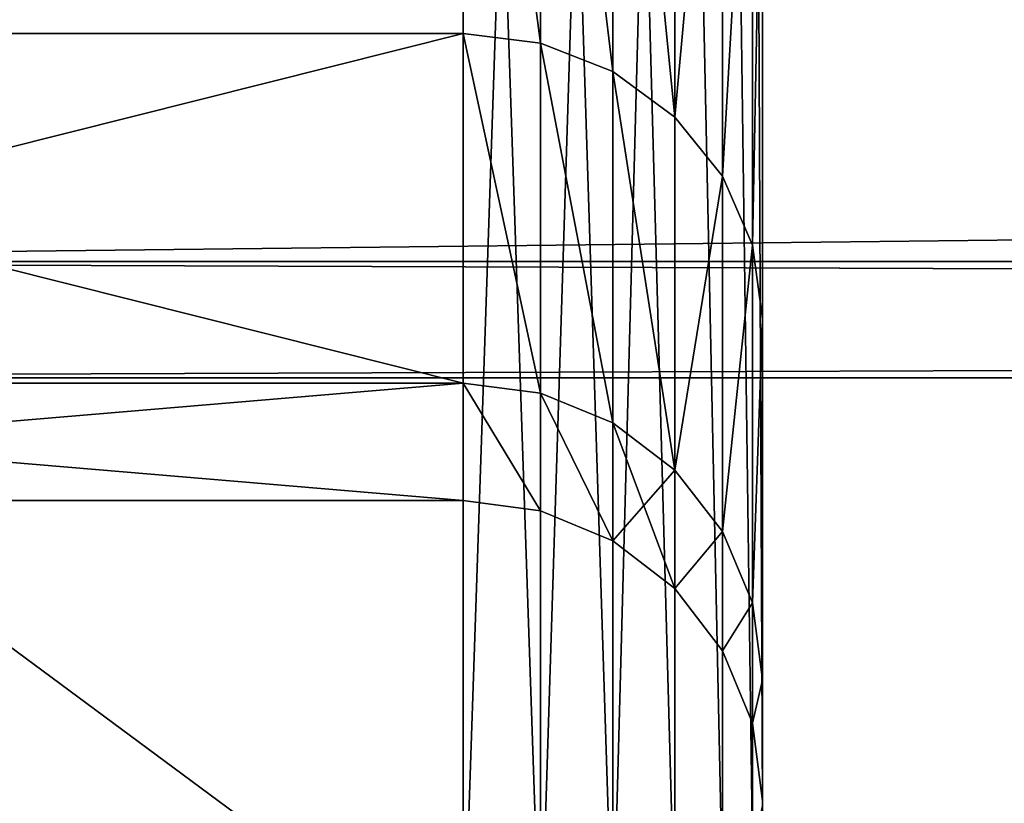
# Model space of a CAD drawing. Extents: x -0.1 to 19.2, y 0 to 39.3.
# Tile 10 of 215: x 0.441 to 0.605, y 31.09 to 31.22. Entities that reach past the tile are written whole.
import ezdxf

# ---------------------------------------------------------------- set-up
doc = ezdxf.new("R2010")
doc.units = 0
doc.header["$LTSCALE"] = 2.54
doc.layers.get('0').update_dxf_attribs({"color": 13, "linetype": 'CONTINUOUS'})

# ---------------------------------------------------------------- blocks, each defined once
blk = doc.blocks.new('GRUPUJ_51')
at = {"color": 41}
for p, q in [((0.56484, 1.5789, 4.85682), (0.56484, 1.20429, 5.08638)), ((0.56484, 1.20429, 9.61663), (0.56484, 1.5789, 9.84618)), ((0.56484, 1.5789, 4.85682), (0.56484, 1.20429, 5.08638)), ((0.56484, 1.20429, 9.61663), (0.56484, 1.5789, 9.84618)), ((0.56314, 1.19666, 5.07588), (0.56314, 1.573, 4.84526)), ((0.56314, 1.573, 9.85775), (0.56314, 1.19666, 9.62713)), ((0.56314, 1.573, 9.85775), (0.56314, 1.19666, 9.62713)), ((0.56314, 1.19666, 5.07588), (0.56314, 1.573, 4.84526)), ((0.55815, 1.56751, 9.86853), (0.55815, 1.18955, 9.63691)), ((0.55815, 1.56751, 9.86853), (0.55815, 1.18955, 9.63691)), ((0.55815, 1.18955, 5.06609), (0.55815, 1.56751, 4.83448)), ((0.55815, 1.18955, 5.06609), (0.55815, 1.56751, 4.83448)), ((0.5502, 1.5628, 9.87778), (0.5502, 1.18345, 9.64532)), ((0.5502, 1.5628, 9.87778), (0.5502, 1.18345, 9.64532)), ((0.5502, 1.18345, 5.05769), (0.5502, 1.5628, 4.82522)), ((0.5502, 1.18345, 5.05769), (0.5502, 1.5628, 4.82522)), ((0.53984, 1.17876, 5.05124), (0.53984, 1.55918, 4.81812)), ((0.53984, 1.55918, 9.88489), (0.53984, 1.17876, 9.65177)), ((0.53984, 1.55918, 9.88489), (0.53984, 1.17876, 9.65177)), ((0.53984, 1.17876, 5.05124), (0.53984, 1.55918, 4.81812)), ((0.51484, 1.55613, 4.81214), (0.51484, 1.17481, 5.04581)), ((0.51484, 1.17481, 9.6572), (0.51484, 1.55613, 9.89087)), ((0.51484, 1.17481, 9.6572), (0.51484, 1.55613, 9.89087)), ((0.51484, 1.55613, 4.81214), (0.51484, 1.17481, 5.04581)), ((0.52778, 1.17582, 5.04719), (0.52778, 1.5569, 4.81366)), ((0.52778, 1.5569, 9.88935), (0.52778, 1.17582, 9.65582)), ((0.52778, 1.5569, 9.88935), (0.52778, 1.17582, 9.65582)), ((0.52778, 1.17582, 5.04719), (0.52778, 1.5569, 4.81366)), ((0.51484, 1.33329, 6.8587), (0.51484, 1.42906, 6.6275)), ((0.51484, 1.42906, 8.07551), (0.51484, 1.33329, 7.84431)), ((0.51484, 1.33329, 6.8587), (0.51484, 1.42906, 6.6275)), ((0.51484, 1.42906, 8.07551), (0.51484, 1.33329, 7.84431)), ((0.52778, 1.42753, 6.62672), (0.52778, 1.33167, 6.85817)), ((0.52778, 1.33167, 7.84484), (0.52778, 1.42753, 8.07629)), ((0.52778, 1.42753, 6.62672), (0.52778, 1.33167, 6.85817)), ((0.52778, 1.33167, 7.84484), (0.52778, 1.42753, 8.07629)), ((0.53984, 1.3269, 7.84639), (0.53984, 1.42307, 8.07856)), ((0.53984, 1.42307, 6.62445), (0.53984, 1.3269, 6.85662)), ((0.53984, 1.42307, 6.62445), (0.53984, 1.3269, 6.85662)), ((0.53984, 1.3269, 7.84639), (0.53984, 1.42307, 8.07856)), ((0.5502, 1.41597, 6.62083), (0.5502, 1.31932, 6.85416)), ((0.5502, 1.31932, 7.84885), (0.5502, 1.41597, 8.08218)), ((0.5502, 1.31932, 7.84885), (0.5502, 1.41597, 8.08218)), ((0.5502, 1.41597, 6.62083), (0.5502, 1.31932, 6.85416)), ((0.55815, 1.40671, 6.61611), (0.55815, 1.30944, 6.85095)), ((0.55815, 1.30944, 7.85206), (0.55815, 1.40671, 8.0869)), ((0.55815, 1.30944, 7.85206), (0.55815, 1.40671, 8.0869)), ((0.55815, 1.40671, 6.61611), (0.55815, 1.30944, 6.85095)), ((0.56314, 1.39593, 6.61062), (0.56314, 1.29794, 6.84721)), ((0.56314, 1.39593, 6.61062), (0.56314, 1.29794, 6.84721)), ((0.56314, 1.29794, 7.8558), (0.56314, 1.39593, 8.09239)), ((0.56314, 1.29794, 7.8558), (0.56314, 1.39593, 8.09239)), ((0.56484, 1.38437, 8.09828), (0.56484, 1.28559, 7.85981)), ((0.56484, 1.28559, 6.8432), (0.56484, 1.38437, 6.60473)), ((0.56484, 1.28559, 6.8432), (0.56484, 1.38437, 6.60473)), ((0.56484, 1.38437, 8.09828), (0.56484, 1.28559, 7.85981)), ((0.56484, 1.28559, 6.8432), (0.56484, 1.38437, 6.60473)), ((0.56484, 1.38437, 8.09828), (0.56484, 1.28559, 7.85981)), ((0.51484, 1.33329, 7.84431), (0.28242, 1.33329, 7.84431)), ((0.51484, 1.33329, 6.8587), (0.28242, 1.33329, 6.8587)), ((0.51484, 1.33329, 6.8587), (0.28242, 1.33329, 6.8587)), ((0.51484, 1.33329, 7.84431), (0.28242, 1.33329, 7.84431)), ((0.51484, 1.33329, 7.84431), (0.51484, 1.27487, 7.60098)), ((0.51484, 1.27487, 7.10203), (0.51484, 1.33329, 6.8587)), ((0.52778, 1.33167, 6.85817), (0.51484, 1.33329, 6.8587)), ((0.52778, 1.33167, 7.84484), (0.51484, 1.33329, 7.84431)), ((0.52778, 1.33167, 6.85817), (0.51484, 1.33329, 6.8587)), ((0.51484, 1.27487, 7.10203), (0.51484, 1.33329, 6.8587)), ((0.51484, 1.33329, 7.84431), (0.51484, 1.27487, 7.60098)), ((0.52778, 1.33167, 7.84484), (0.51484, 1.33329, 7.84431)), ((0.52778, 1.33167, 6.85817), (0.53984, 1.3269, 6.85662)), ((0.52778, 1.33167, 6.85817), (0.52778, 1.27318, 7.10176)), ((0.52778, 1.33167, 7.84484), (0.53984, 1.3269, 7.84639)), ((0.52778, 1.33167, 6.85817), (0.53984, 1.3269, 6.85662)), ((0.52778, 1.33167, 6.85817), (0.52778, 1.27318, 7.10176)), ((0.52778, 1.27318, 7.60125), (0.52778, 1.33167, 7.84484)), ((0.52778, 1.33167, 7.84484), (0.53984, 1.3269, 7.84639)), ((0.52778, 1.27318, 7.60125), (0.52778, 1.33167, 7.84484)), ((0.53984, 1.26824, 7.60203), (0.53984, 1.3269, 7.84639)), ((0.5502, 1.31932, 7.84885), (0.53984, 1.3269, 7.84639)), ((0.53984, 1.3269, 6.85662), (0.53984, 1.26824, 7.10098)), ((0.53984, 1.3269, 6.85662), (0.5502, 1.31932, 6.85416)), ((0.53984, 1.26824, 7.60203), (0.53984, 1.3269, 7.84639)), ((0.5502, 1.31932, 7.84885), (0.53984, 1.3269, 7.84639)), ((0.53984, 1.3269, 6.85662), (0.5502, 1.31932, 6.85416)), ((0.53984, 1.3269, 6.85662), (0.53984, 1.26824, 7.10098)), ((0.5502, 1.26036, 7.60328), (0.5502, 1.31932, 7.84885)), ((0.55815, 1.30944, 7.85206), (0.5502, 1.31932, 7.84885)), ((0.5502, 1.26036, 7.60328), (0.5502, 1.31932, 7.84885)), ((0.55815, 1.30944, 6.85095), (0.5502, 1.31932, 6.85416)), ((0.5502, 1.31932, 6.85416), (0.5502, 1.26036, 7.09973)), ((0.55815, 1.30944, 7.85206), (0.5502, 1.31932, 7.84885)), ((0.5502, 1.31932, 6.85416), (0.5502, 1.26036, 7.09973)), ((0.55815, 1.30944, 6.85095), (0.5502, 1.31932, 6.85416)), ((0.56314, 1.29794, 6.84721), (0.55815, 1.30944, 6.85095)), ((0.55815, 1.2501, 7.6049), (0.55815, 1.30944, 7.85206)), ((0.55815, 1.30944, 6.85095), (0.55815, 1.2501, 7.09811)), ((0.56314, 1.29794, 7.8558), (0.55815, 1.30944, 7.85206)), ((0.56314, 1.29794, 6.84721), (0.55815, 1.30944, 6.85095)), ((0.55815, 1.30944, 6.85095), (0.55815, 1.2501, 7.09811)), ((0.55815, 1.2501, 7.6049), (0.55815, 1.30944, 7.85206)), ((0.56314, 1.29794, 7.8558), (0.55815, 1.30944, 7.85206)), ((0.56484, 1.28559, 6.8432), (0.56314, 1.29794, 6.84721)), ((0.56484, 1.28559, 7.85981), (0.56314, 1.29794, 7.8558)), ((0.56484, 1.28559, 6.8432), (0.56314, 1.29794, 6.84721)), ((0.56314, 1.29794, 6.84721), (0.56314, 1.23816, 7.09621)), ((0.56314, 1.29794, 6.84721), (0.56314, 1.23816, 7.09621)), ((0.56314, 1.23816, 7.6068), (0.56314, 1.29794, 7.8558)), ((0.56484, 1.28559, 7.85981), (0.56314, 1.29794, 7.8558)), ((0.56314, 1.23816, 7.6068), (0.56314, 1.29794, 7.8558)), ((0.28242, 1.29516, 7.10524), (5.46484, 1.29516, 7.10524)), ((0.28242, 1.29516, 7.59777), (5.46484, 1.29516, 7.59777)), ((0.28242, 1.29516, 7.10524), (5.46484, 1.29516, 7.10524)), ((0.28242, 1.29516, 7.59777), (5.46484, 1.29516, 7.59777)), ((0.56484, 1.28559, 7.85981), (0.56484, 1.22534, 7.60883)), ((0.56484, 1.22534, 7.09418), (0.56484, 1.28559, 6.8432)), ((0.56484, 1.22534, 7.09418), (0.56484, 1.28559, 6.8432)), ((0.56484, 1.28559, 7.85981), (0.56484, 1.22534, 7.60883)), ((0.56484, 1.22534, 7.09418), (0.56484, 1.28559, 6.8432)), ((0.56484, 1.28559, 7.85981), (0.56484, 1.22534, 7.60883)), ((0.28242, 1.27577, 7.3515), (5.46484, 1.27577, 7.3515)), ((0.28242, 1.27577, 7.3515), (5.46484, 1.27577, 7.3515)), ((0.51484, 1.27487, 7.60098), (0.28242, 1.27487, 7.60098)), ((0.51484, 1.27487, 7.10203), (0.28242, 1.27487, 7.10203)), ((0.51484, 1.27487, 7.60098), (0.28242, 1.27487, 7.60098)), ((0.51484, 1.27487, 7.10203), (0.28242, 1.27487, 7.10203)), ((0.51484, 1.27487, 7.60098), (0.51484, 1.25524, 7.3515)), ((0.51484, 1.25524, 7.3515), (0.51484, 1.27487, 7.10203)), ((0.52778, 1.27318, 7.10176), (0.51484, 1.27487, 7.10203)), ((0.51484, 1.25524, 7.3515), (0.51484, 1.27487, 7.10203)), ((0.51484, 1.27487, 7.60098), (0.51484, 1.25524, 7.3515)), ((0.52778, 1.27318, 7.60125), (0.51484, 1.27487, 7.60098)), ((0.52778, 1.27318, 7.10176), (0.51484, 1.27487, 7.10203)), ((0.52778, 1.27318, 7.60125), (0.51484, 1.27487, 7.60098)), ((0.52778, 1.27318, 7.10176), (0.52778, 1.25353, 7.3515)), ((0.53984, 1.26824, 7.10098), (0.52778, 1.27318, 7.10176)), ((0.52778, 1.27318, 7.10176), (0.52778, 1.25353, 7.3515)), ((0.52778, 1.25353, 7.3515), (0.52778, 1.27318, 7.60125)), ((0.53984, 1.26824, 7.60203), (0.52778, 1.27318, 7.60125)), ((0.52778, 1.25353, 7.3515), (0.52778, 1.27318, 7.60125)), ((0.53984, 1.26824, 7.10098), (0.52778, 1.27318, 7.10176)), ((0.53984, 1.26824, 7.60203), (0.52778, 1.27318, 7.60125)), ((0.53984, 1.26824, 7.10098), (0.53984, 1.24852, 7.3515)), ((0.5502, 1.26036, 7.09973), (0.53984, 1.26824, 7.10098)), ((0.53984, 1.26824, 7.10098), (0.53984, 1.24852, 7.3515)), ((0.53984, 1.24852, 7.3515), (0.53984, 1.26824, 7.60203)), ((0.53984, 1.26824, 7.60203), (0.5502, 1.26036, 7.60328)), ((0.53984, 1.24852, 7.3515), (0.53984, 1.26824, 7.60203)), ((0.53984, 1.26824, 7.60203), (0.5502, 1.26036, 7.60328)), ((0.5502, 1.26036, 7.09973), (0.53984, 1.26824, 7.10098)), ((0.55815, 1.2501, 7.6049), (0.5502, 1.26036, 7.60328)), ((0.5502, 1.26036, 7.09973), (0.5502, 1.24055, 7.3515)), ((0.55815, 1.2501, 7.09811), (0.5502, 1.26036, 7.09973)), ((0.5502, 1.24055, 7.3515), (0.5502, 1.26036, 7.60328)), ((0.55815, 1.2501, 7.09811), (0.5502, 1.26036, 7.09973)), ((0.5502, 1.26036, 7.09973), (0.5502, 1.24055, 7.3515)), ((0.5502, 1.24055, 7.3515), (0.5502, 1.26036, 7.60328)), ((0.55815, 1.2501, 7.6049), (0.5502, 1.26036, 7.60328)), ((0.51484, 1.25524, 7.3515), (0.28242, 1.25524, 7.3515)), ((0.51484, 1.25524, 7.3515), (0.28242, 1.25524, 7.3515)), ((0.52778, 1.25353, 7.3515), (0.51484, 1.25524, 7.3515)), ((0.52778, 1.25353, 7.3515), (0.51484, 1.25524, 7.3515)), ((0.53984, 1.24852, 7.3515), (0.52778, 1.25353, 7.3515)), ((0.53984, 1.24852, 7.3515), (0.52778, 1.25353, 7.3515)), ((0.55815, 1.2501, 7.09811), (0.55815, 1.23016, 7.3515)), ((0.56314, 1.23816, 7.09621), (0.55815, 1.2501, 7.09811)), ((0.56314, 1.23816, 7.6068), (0.55815, 1.2501, 7.6049)), ((0.56314, 1.23816, 7.09621), (0.55815, 1.2501, 7.09811)), ((0.55815, 1.2501, 7.09811), (0.55815, 1.23016, 7.3515)), ((0.55815, 1.23016, 7.3515), (0.55815, 1.2501, 7.6049)), ((0.56314, 1.23816, 7.6068), (0.55815, 1.2501, 7.6049)), ((0.55815, 1.23016, 7.3515), (0.55815, 1.2501, 7.6049)), ((0.5502, 1.24055, 7.3515), (0.53984, 1.24852, 7.3515)), ((0.5502, 1.24055, 7.3515), (0.53984, 1.24852, 7.3515)), ((0.55815, 1.23016, 7.3515), (0.5502, 1.24055, 7.3515)), ((0.55815, 1.23016, 7.3515), (0.5502, 1.24055, 7.3515)), ((0.56484, 1.22534, 7.09418), (0.56314, 1.23816, 7.09621)), ((0.56314, 1.23816, 7.09621), (0.56314, 1.21806, 7.3515)), ((0.56484, 1.22534, 7.09418), (0.56314, 1.23816, 7.09621)), ((0.56314, 1.23816, 7.6068), (0.56484, 1.22534, 7.60883)), ((0.56314, 1.21806, 7.3515), (0.56314, 1.23816, 7.6068)), ((0.56314, 1.23816, 7.6068), (0.56484, 1.22534, 7.60883)), ((0.56314, 1.23816, 7.09621), (0.56314, 1.21806, 7.3515)), ((0.56314, 1.21806, 7.3515), (0.56314, 1.23816, 7.6068)), ((0.56314, 1.21806, 7.3515), (0.55815, 1.23016, 7.3515)), ((0.56314, 1.21806, 7.3515), (0.55815, 1.23016, 7.3515)), ((0.56484, 1.22534, 7.60883), (0.56484, 1.20508, 7.3515)), ((0.56484, 1.20508, 7.3515), (0.56484, 1.22534, 7.09418)), ((0.56484, 1.20508, 7.3515), (0.56484, 1.22534, 7.09418)), ((0.56484, 1.22534, 7.60883), (0.56484, 1.20508, 7.3515)), ((0.56484, 1.20508, 7.3515), (0.56484, 1.22534, 7.09418)), ((0.56484, 1.22534, 7.60883), (0.56484, 1.20508, 7.3515)), ((0.56484, 1.20508, 7.3515), (0.56314, 1.21806, 7.3515)), ((0.56484, 1.20508, 7.3515), (0.56314, 1.21806, 7.3515))]:
    blk.add_line(p, q, dxfattribs=at)
mesh = blk.add_polyface(dxfattribs=at)
corners = [(0.56484, 1.20429, 5.08638), (0.56484, 1.22534, 7.09418), (0.56484, 1.20508, 7.3515), (0.56484, 1.5789, 4.85682), (0.56484, 1.28559, 6.8432), (0.56484, 1.38437, 6.60473), (0.56484, 1.51923, 6.38465), (0.56484, 1.68687, 6.18837), (0.56484, 1.9848, 4.68869), (0.56484, 1.88314, 6.02074), (0.56484, 2.10322, 5.88587), (0.56484, 2.41201, 4.58613), (0.56484, 2.34169, 5.7871), (0.56484, 2.59268, 5.72684), (0.56484, 2.85, 4.55166), (0.56484, 2.85, 5.70659), (0.56484, 3.10732, 5.72684), (0.56484, 3.28799, 4.58613), (0.56484, 3.35831, 5.7871), (0.56484, 3.7152, 4.68869), (0.56484, 3.59678, 5.88587), (0.56484, 3.81686, 6.02074), (0.56484, 4.1211, 4.85682), (0.56484, 4.01313, 6.18837), (0.56484, 4.18077, 6.38465), (0.56484, 4.49571, 5.08638), (0.56484, 4.31563, 6.60473), (0.56484, 4.41441, 6.8432), (0.56484, 4.47466, 7.09418), (0.56484, 4.49492, 7.3515), (0.56484, 4.49571, 9.61663), (0.56484, 4.82979, 9.33129), (0.56484, 4.82979, 5.37171), (0.56484, 5.11512, 8.99721), (0.56484, 5.11512, 5.7058), (0.56484, 5.34468, 8.62261), (0.56484, 5.34468, 6.0804), (0.56484, 5.51281, 8.2167), (0.56484, 5.51281, 6.4863), (0.56484, 5.61537, 7.7895), (0.56484, 5.61537, 6.91351), (0.56484, 5.64985, 7.3515), (0.56484, 0.08463, 6.91351), (0.56484, 0.08463, 7.7895), (0.56484, 0.05015, 7.3515), (0.56484, 0.18719, 8.2167), (0.56484, 0.18719, 6.4863), (0.56484, 0.35532, 8.62261), (0.56484, 0.35532, 6.0804), (0.56484, 0.58488, 8.99721), (0.56484, 0.58488, 5.7058), (0.56484, 0.87021, 9.33129), (0.56484, 0.87021, 5.37171), (0.56484, 1.20429, 9.61663), (0.56484, 1.22534, 7.60883), (0.56484, 1.5789, 9.84618), (0.56484, 1.28559, 7.85981), (0.56484, 1.38437, 8.09828), (0.56484, 1.51923, 8.31836), (0.56484, 1.68687, 8.51464), (0.56484, 1.9848, 10.01432), (0.56484, 1.88314, 8.68227), (0.56484, 2.10322, 8.81714), (0.56484, 2.41201, 10.11688), (0.56484, 2.34169, 8.91591), (0.56484, 2.59268, 8.97617), (0.56484, 2.85, 10.15135), (0.56484, 2.85, 8.99642), (0.56484, 3.28799, 10.11688), (0.56484, 3.10732, 8.97617), (0.56484, 3.35831, 8.91591), (0.56484, 3.7152, 10.01432), (0.56484, 3.59678, 8.81714), (0.56484, 3.81686, 8.68227), (0.56484, 4.1211, 9.84618), (0.56484, 4.01313, 8.51464), (0.56484, 4.18077, 8.31836), (0.56484, 4.31563, 8.09828), (0.56484, 4.41441, 7.85981), (0.56484, 4.47466, 7.60883)]
mesh.append_faces([[corners[k] for k in face] for face in [(39, 40, 41), (42, 43, 44)]], dxfattribs={"vtx0": -1, "color": 41})
mesh.append_faces([[corners[k] for k in face] for face in [(1, 3, 4), (4, 3, 5), (5, 3, 6), (6, 3, 7), (7, 8, 9), (9, 8, 10), (10, 11, 12), (12, 11, 13), (13, 14, 15), (15, 14, 16), (16, 17, 18), (18, 19, 20), (20, 19, 21), (21, 22, 23), (23, 22, 24), (24, 25, 26), (26, 25, 27), (27, 25, 28), (28, 25, 29), (30, 25, 31), (31, 32, 33), (33, 34, 35), (35, 36, 37), (37, 38, 39), (43, 42, 45), (45, 46, 47), (47, 48, 49), (49, 50, 51), (51, 52, 53), (53, 54, 55), (55, 59, 60), (60, 62, 63), (63, 65, 66), (66, 67, 68), (68, 70, 71), (71, 73, 74), (74, 76, 30)]], dxfattribs={"vtx0": -1, "vtx1": -1, "color": 41})
mesh.append_faces([[corners[k] for k in face] for face in [(29, 25, 30), (53, 0, 2)]], dxfattribs={"vtx0": -1, "vtx1": -1, "vtx2": -1, "color": 41})
mesh.append_faces([[corners[k] for k in face] for face in [(0, 1, 2), (1, 0, 3), (7, 3, 8), (10, 8, 11), (13, 11, 14), (16, 14, 17), (18, 17, 19), (21, 19, 22), (24, 22, 25), (31, 25, 32), (33, 32, 34), (35, 34, 36), (37, 36, 38), (39, 38, 40), (45, 42, 46), (47, 46, 48), (49, 48, 50), (51, 50, 52), (53, 52, 0), (53, 2, 54), (55, 54, 56), (55, 56, 57), (55, 57, 58), (55, 58, 59), (60, 59, 61), (60, 61, 62), (63, 62, 64), (63, 64, 65), (66, 65, 67), (68, 67, 69), (68, 69, 70), (71, 70, 72), (71, 72, 73), (74, 73, 75), (74, 75, 76), (30, 76, 77), (30, 77, 78), (30, 78, 79), (30, 79, 29)]], dxfattribs={"vtx0": -1, "vtx2": -1, "color": 41})
mesh = blk.add_polyface(dxfattribs=at)
corners = [(0.56484, 1.22534, 7.09418), (0.56484, 1.22534, 7.60883), (0.56484, 1.20508, 7.3515), (0.56484, 1.28559, 7.85981), (0.56484, 1.28559, 6.8432), (0.56484, 1.38437, 8.09828), (0.56484, 1.38437, 6.60473), (0.56484, 1.51923, 8.31836), (0.56484, 1.51923, 6.38465), (0.56484, 1.68687, 8.51464), (0.56484, 1.68687, 6.18837), (0.56484, 1.88314, 8.68227), (0.56484, 1.88314, 6.02074), (0.56484, 2.10322, 8.81714), (0.56484, 2.10322, 5.88587), (0.56484, 2.34169, 8.91591), (0.56484, 2.34169, 5.7871), (0.56484, 2.59268, 8.97617), (0.56484, 2.59268, 5.72684), (0.56484, 2.85, 8.99642), (0.56484, 2.85, 5.70659), (0.56484, 3.10732, 8.97617), (0.56484, 3.10732, 5.72684), (0.56484, 3.35831, 8.91591), (0.56484, 3.35831, 5.7871), (0.56484, 3.59678, 8.81714), (0.56484, 3.59678, 5.88587), (0.56484, 3.81686, 8.68227), (0.56484, 3.81686, 6.02074), (0.56484, 4.01313, 8.51464), (0.56484, 4.01313, 6.18837), (0.56484, 4.18077, 8.31836), (0.56484, 4.18077, 6.38465), (0.56484, 4.31563, 8.09828), (0.56484, 4.31563, 6.60473), (0.56484, 4.41441, 7.85981), (0.56484, 4.41441, 6.8432), (0.56484, 4.47466, 7.60883), (0.56484, 4.47466, 7.09418), (0.56484, 4.49492, 7.3515)]
mesh.append_faces([[corners[k] for k in face] for face in [(0, 1, 2), (37, 38, 39)]], dxfattribs={"vtx0": -1, "color": 41})
mesh.append_faces([[corners[k] for k in face] for face in [(1, 0, 3), (3, 4, 5), (5, 6, 7), (7, 8, 9), (9, 10, 11), (11, 12, 13), (13, 14, 15), (15, 16, 17), (17, 18, 19), (19, 20, 21), (21, 22, 23), (23, 24, 25), (25, 26, 27), (27, 28, 29), (29, 30, 31), (31, 32, 33), (33, 34, 35), (35, 36, 37)]], dxfattribs={"vtx0": -1, "vtx1": -1, "color": 41})
mesh.append_faces([[corners[k] for k in face] for face in [(3, 0, 4), (5, 4, 6), (7, 6, 8), (9, 8, 10), (11, 10, 12), (13, 12, 14), (15, 14, 16), (17, 16, 18), (19, 18, 20), (21, 20, 22), (23, 22, 24), (25, 24, 26), (27, 26, 28), (29, 28, 30), (31, 30, 32), (33, 32, 34), (35, 34, 36), (37, 36, 38)]], dxfattribs={"vtx0": -1, "vtx2": -1, "color": 41})
mesh = blk.add_polyface(dxfattribs=at)
corners = [(0.56314, 1.573, 4.84526), (0.56484, 1.20429, 5.08638), (0.56314, 1.19666, 5.07588), (0.56484, 1.5789, 4.85682)]
mesh.append_faces([[corners[k] for k in face] for face in [(0, 1, 2), (1, 0, 3)]], dxfattribs={"vtx0": -1, "color": 41})
mesh = blk.add_polyface(dxfattribs=at)
corners = [(0.56484, 1.20429, 9.61663), (0.56314, 1.573, 9.85775), (0.56314, 1.19666, 9.62713), (0.56484, 1.5789, 9.84618)]
mesh.append_faces([[corners[k] for k in face] for face in [(0, 1, 2), (1, 0, 3)]], dxfattribs={"vtx0": -1, "color": 41})
mesh = blk.add_polyface(dxfattribs=at)
corners = [(0.56314, 1.19666, 9.62713), (0.55815, 1.56751, 9.86853), (0.55815, 1.18955, 9.63691), (0.56314, 1.573, 9.85775)]
mesh.append_faces([[corners[k] for k in face] for face in [(0, 1, 2), (1, 0, 3)]], dxfattribs={"vtx0": -1, "color": 41})
mesh = blk.add_polyface(dxfattribs=at)
corners = [(0.55815, 1.56751, 4.83448), (0.56314, 1.19666, 5.07588), (0.55815, 1.18955, 5.06609), (0.56314, 1.573, 4.84526)]
mesh.append_faces([[corners[k] for k in face] for face in [(0, 1, 2), (1, 0, 3)]], dxfattribs={"vtx0": -1, "color": 41})
mesh = blk.add_polyface(dxfattribs=at)
corners = [(0.55815, 1.18955, 9.63691), (0.5502, 1.5628, 9.87778), (0.5502, 1.18345, 9.64532), (0.55815, 1.56751, 9.86853)]
mesh.append_faces([[corners[k] for k in face] for face in [(0, 1, 2), (1, 0, 3)]], dxfattribs={"vtx0": -1, "color": 41})
mesh = blk.add_polyface(dxfattribs=at)
corners = [(0.5502, 1.5628, 4.82522), (0.55815, 1.18955, 5.06609), (0.5502, 1.18345, 5.05769), (0.55815, 1.56751, 4.83448)]
mesh.append_faces([[corners[k] for k in face] for face in [(0, 1, 2), (1, 0, 3)]], dxfattribs={"vtx0": -1, "color": 41})
mesh = blk.add_polyface(dxfattribs=at)
corners = [(0.5502, 1.18345, 9.64532), (0.53984, 1.55918, 9.88489), (0.53984, 1.17876, 9.65177), (0.5502, 1.5628, 9.87778)]
mesh.append_faces([[corners[k] for k in face] for face in [(0, 1, 2), (1, 0, 3)]], dxfattribs={"vtx0": -1, "color": 41})
mesh = blk.add_polyface(dxfattribs=at)
corners = [(0.5502, 1.5628, 4.82522), (0.53984, 1.17876, 5.05124), (0.53984, 1.55918, 4.81812), (0.5502, 1.18345, 5.05769)]
mesh.append_faces([[corners[k] for k in face] for face in [(0, 1, 2), (1, 0, 3)]], dxfattribs={"vtx0": -1, "color": 41})
mesh = blk.add_polyface(dxfattribs=at)
corners = [(0.53984, 1.55918, 4.81812), (0.52778, 1.17582, 5.04719), (0.52778, 1.5569, 4.81366), (0.53984, 1.17876, 5.05124)]
mesh.append_faces([[corners[k] for k in face] for face in [(0, 1, 2), (1, 0, 3)]], dxfattribs={"vtx0": -1, "color": 41})
mesh = blk.add_polyface(dxfattribs=at)
corners = [(0.53984, 1.17876, 9.65177), (0.52778, 1.5569, 9.88935), (0.52778, 1.17582, 9.65582), (0.53984, 1.55918, 9.88489)]
mesh.append_faces([[corners[k] for k in face] for face in [(0, 1, 2), (1, 0, 3)]], dxfattribs={"vtx0": -1, "color": 41})
mesh = blk.add_polyface(dxfattribs=at)
corners = [(0.51484, 1.55613, 4.81214), (0, 1.17481, 5.04581), (0, 1.55613, 4.81214), (0.51484, 1.17481, 5.04581)]
mesh.append_faces([[corners[k] for k in face] for face in [(0, 1, 2), (1, 0, 3)]], dxfattribs={"vtx0": -1, "color": 41})
mesh = blk.add_polyface(dxfattribs=at)
corners = [(0.51484, 1.17481, 9.6572), (0, 1.55613, 9.89087), (0, 1.17481, 9.6572), (0.51484, 1.55613, 9.89087)]
mesh.append_faces([[corners[k] for k in face] for face in [(0, 1, 2), (1, 0, 3)]], dxfattribs={"vtx0": -1, "color": 41})
mesh = blk.add_polyface(dxfattribs=at)
corners = [(0.52778, 1.17582, 9.65582), (0.51484, 1.55613, 9.89087), (0.51484, 1.17481, 9.6572), (0.52778, 1.5569, 9.88935)]
mesh.append_faces([[corners[k] for k in face] for face in [(0, 1, 2), (1, 0, 3)]], dxfattribs={"vtx0": -1, "color": 41})
mesh = blk.add_polyface(dxfattribs=at)
corners = [(0.52778, 1.5569, 4.81366), (0.51484, 1.17481, 5.04581), (0.51484, 1.55613, 4.81214), (0.52778, 1.17582, 5.04719)]
mesh.append_faces([[corners[k] for k in face] for face in [(0, 1, 2), (1, 0, 3)]], dxfattribs={"vtx0": -1, "color": 41})
mesh = blk.add_polyface(dxfattribs=at)
corners = [(0.28242, 1.33329, 6.8587), (0.51484, 1.42906, 6.6275), (0.28242, 1.42906, 6.6275), (0.51484, 1.33329, 6.8587)]
mesh.append_faces([[corners[k] for k in face] for face in [(0, 1, 2), (1, 0, 3)]], dxfattribs={"vtx0": -1, "color": 41})
mesh = blk.add_polyface(dxfattribs=at)
corners = [(0.28242, 1.33329, 7.84431), (0.51484, 1.42906, 8.07551), (0.51484, 1.33329, 7.84431), (0.28242, 1.42906, 8.07551)]
mesh.append_faces([[corners[k] for k in face] for face in [(0, 1, 2), (1, 0, 3)]], dxfattribs={"vtx0": -1, "color": 41})
mesh = blk.add_polyface(dxfattribs=at)
corners = [(0.51484, 1.42906, 6.6275), (0.52778, 1.33167, 6.85817), (0.52778, 1.42753, 6.62672), (0.51484, 1.33329, 6.8587)]
mesh.append_faces([[corners[k] for k in face] for face in [(0, 1, 2), (1, 0, 3)]], dxfattribs={"vtx0": -1, "color": 41})
mesh = blk.add_polyface(dxfattribs=at)
corners = [(0.51484, 1.42906, 8.07551), (0.52778, 1.33167, 7.84484), (0.51484, 1.33329, 7.84431), (0.52778, 1.42753, 8.07629)]
mesh.append_faces([[corners[k] for k in face] for face in [(0, 1, 2), (1, 0, 3)]], dxfattribs={"vtx0": -1, "color": 41})
mesh = blk.add_polyface(dxfattribs=at)
corners = [(0.52778, 1.42753, 8.07629), (0.53984, 1.3269, 7.84639), (0.52778, 1.33167, 7.84484), (0.53984, 1.42307, 8.07856)]
mesh.append_faces([[corners[k] for k in face] for face in [(0, 1, 2), (1, 0, 3)]], dxfattribs={"vtx0": -1, "color": 41})
mesh = blk.add_polyface(dxfattribs=at)
corners = [(0.52778, 1.42753, 6.62672), (0.53984, 1.3269, 6.85662), (0.53984, 1.42307, 6.62445), (0.52778, 1.33167, 6.85817)]
mesh.append_faces([[corners[k] for k in face] for face in [(0, 1, 2), (1, 0, 3)]], dxfattribs={"vtx0": -1, "color": 41})
mesh = blk.add_polyface(dxfattribs=at)
corners = [(0.53984, 1.42307, 6.62445), (0.5502, 1.31932, 6.85416), (0.5502, 1.41597, 6.62083), (0.53984, 1.3269, 6.85662)]
mesh.append_faces([[corners[k] for k in face] for face in [(0, 1, 2), (1, 0, 3)]], dxfattribs={"vtx0": -1, "color": 41})
mesh = blk.add_polyface(dxfattribs=at)
corners = [(0.53984, 1.42307, 8.07856), (0.5502, 1.31932, 7.84885), (0.53984, 1.3269, 7.84639), (0.5502, 1.41597, 8.08218)]
mesh.append_faces([[corners[k] for k in face] for face in [(0, 1, 2), (1, 0, 3)]], dxfattribs={"vtx0": -1, "color": 41})
mesh = blk.add_polyface(dxfattribs=at)
corners = [(0.5502, 1.31932, 7.84885), (0.55815, 1.40671, 8.0869), (0.55815, 1.30944, 7.85206), (0.5502, 1.41597, 8.08218)]
mesh.append_faces([[corners[k] for k in face] for face in [(0, 1, 2), (1, 0, 3)]], dxfattribs={"vtx0": -1, "color": 41})
mesh = blk.add_polyface(dxfattribs=at)
corners = [(0.55815, 1.40671, 6.61611), (0.5502, 1.31932, 6.85416), (0.55815, 1.30944, 6.85095), (0.5502, 1.41597, 6.62083)]
mesh.append_faces([[corners[k] for k in face] for face in [(0, 1, 2), (1, 0, 3)]], dxfattribs={"vtx0": -1, "color": 41})
mesh = blk.add_polyface(dxfattribs=at)
corners = [(0.56314, 1.39593, 6.61062), (0.55815, 1.30944, 6.85095), (0.56314, 1.29794, 6.84721), (0.55815, 1.40671, 6.61611)]
mesh.append_faces([[corners[k] for k in face] for face in [(0, 1, 2), (1, 0, 3)]], dxfattribs={"vtx0": -1, "color": 41})
mesh = blk.add_polyface(dxfattribs=at)
corners = [(0.55815, 1.30944, 7.85206), (0.56314, 1.39593, 8.09239), (0.56314, 1.29794, 7.8558), (0.55815, 1.40671, 8.0869)]
mesh.append_faces([[corners[k] for k in face] for face in [(0, 1, 2), (1, 0, 3)]], dxfattribs={"vtx0": -1, "color": 41})
mesh = blk.add_polyface(dxfattribs=at)
corners = [(0.56484, 1.38437, 6.60473), (0.56314, 1.29794, 6.84721), (0.56484, 1.28559, 6.8432), (0.56314, 1.39593, 6.61062)]
mesh.append_faces([[corners[k] for k in face] for face in [(0, 1, 2), (1, 0, 3)]], dxfattribs={"vtx0": -1, "color": 41})
mesh = blk.add_polyface(dxfattribs=at)
corners = [(0.56314, 1.29794, 7.8558), (0.56484, 1.38437, 8.09828), (0.56484, 1.28559, 7.85981), (0.56314, 1.39593, 8.09239)]
mesh.append_faces([[corners[k] for k in face] for face in [(0, 1, 2), (1, 0, 3)]], dxfattribs={"vtx0": -1, "color": 41})
mesh = blk.add_polyface(dxfattribs=at)
corners = [(5.46484, 1.29516, 7.10524), (0.28242, 1.35282, 6.86504), (5.46484, 1.35282, 6.86504), (0.28242, 1.29516, 7.10524)]
mesh.append_faces([[corners[k] for k in face] for face in [(0, 1, 2), (1, 0, 3)]], dxfattribs={"vtx0": -1, "color": 41})
mesh = blk.add_polyface(dxfattribs=at)
corners = [(5.46484, 1.35282, 7.83797), (0.28242, 1.29516, 7.59777), (5.46484, 1.29516, 7.59777), (0.28242, 1.35282, 7.83797)]
mesh.append_faces([[corners[k] for k in face] for face in [(0, 1, 2), (1, 0, 3)]], dxfattribs={"vtx0": -1, "color": 41})
mesh = blk.add_polyface(dxfattribs=at)
corners = [(0.28242, 1.33329, 7.84431), (0.51484, 1.27487, 7.60098), (0.28242, 1.27487, 7.60098), (0.51484, 1.33329, 7.84431)]
mesh.append_faces([[corners[k] for k in face] for face in [(0, 1, 2), (1, 0, 3)]], dxfattribs={"vtx0": -1, "color": 41})
mesh = blk.add_polyface(dxfattribs=at)
corners = [(0.28242, 1.27487, 7.10203), (0.51484, 1.33329, 6.8587), (0.28242, 1.33329, 6.8587), (0.51484, 1.27487, 7.10203)]
mesh.append_faces([[corners[k] for k in face] for face in [(0, 1, 2), (1, 0, 3)]], dxfattribs={"vtx0": -1, "color": 41})
mesh = blk.add_polyface(dxfattribs=at)
corners = [(0.51484, 1.33329, 6.8587), (0.52778, 1.27318, 7.10176), (0.52778, 1.33167, 6.85817), (0.51484, 1.27487, 7.10203)]
mesh.append_faces([[corners[k] for k in face] for face in [(0, 1, 2), (1, 0, 3)]], dxfattribs={"vtx0": -1, "color": 41})
mesh = blk.add_polyface(dxfattribs=at)
corners = [(0.51484, 1.33329, 7.84431), (0.52778, 1.27318, 7.60125), (0.51484, 1.27487, 7.60098), (0.52778, 1.33167, 7.84484)]
mesh.append_faces([[corners[k] for k in face] for face in [(0, 1, 2), (1, 0, 3)]], dxfattribs={"vtx0": -1, "color": 41})
mesh = blk.add_polyface(dxfattribs=at)
corners = [(0.52778, 1.33167, 6.85817), (0.53984, 1.26824, 7.10098), (0.53984, 1.3269, 6.85662), (0.52778, 1.27318, 7.10176)]
mesh.append_faces([[corners[k] for k in face] for face in [(0, 1, 2), (1, 0, 3)]], dxfattribs={"vtx0": -1, "color": 41})
mesh = blk.add_polyface(dxfattribs=at)
corners = [(0.52778, 1.33167, 7.84484), (0.53984, 1.26824, 7.60203), (0.52778, 1.27318, 7.60125), (0.53984, 1.3269, 7.84639)]
mesh.append_faces([[corners[k] for k in face] for face in [(0, 1, 2), (1, 0, 3)]], dxfattribs={"vtx0": -1, "color": 41})
mesh = blk.add_polyface(dxfattribs=at)
corners = [(0.53984, 1.3269, 7.84639), (0.5502, 1.26036, 7.60328), (0.53984, 1.26824, 7.60203), (0.5502, 1.31932, 7.84885)]
mesh.append_faces([[corners[k] for k in face] for face in [(0, 1, 2), (1, 0, 3)]], dxfattribs={"vtx0": -1, "color": 41})
mesh = blk.add_polyface(dxfattribs=at)
corners = [(0.53984, 1.3269, 6.85662), (0.5502, 1.26036, 7.09973), (0.5502, 1.31932, 6.85416), (0.53984, 1.26824, 7.10098)]
mesh.append_faces([[corners[k] for k in face] for face in [(0, 1, 2), (1, 0, 3)]], dxfattribs={"vtx0": -1, "color": 41})
mesh = blk.add_polyface(dxfattribs=at)
corners = [(0.5502, 1.26036, 7.60328), (0.55815, 1.30944, 7.85206), (0.55815, 1.2501, 7.6049), (0.5502, 1.31932, 7.84885)]
mesh.append_faces([[corners[k] for k in face] for face in [(0, 1, 2), (1, 0, 3)]], dxfattribs={"vtx0": -1, "color": 41})
mesh = blk.add_polyface(dxfattribs=at)
corners = [(0.55815, 1.30944, 6.85095), (0.5502, 1.26036, 7.09973), (0.55815, 1.2501, 7.09811), (0.5502, 1.31932, 6.85416)]
mesh.append_faces([[corners[k] for k in face] for face in [(0, 1, 2), (1, 0, 3)]], dxfattribs={"vtx0": -1, "color": 41})
mesh = blk.add_polyface(dxfattribs=at)
corners = [(0.56314, 1.29794, 6.84721), (0.55815, 1.2501, 7.09811), (0.56314, 1.23816, 7.09621), (0.55815, 1.30944, 6.85095)]
mesh.append_faces([[corners[k] for k in face] for face in [(0, 1, 2), (1, 0, 3)]], dxfattribs={"vtx0": -1, "color": 41})
mesh = blk.add_polyface(dxfattribs=at)
corners = [(0.55815, 1.2501, 7.6049), (0.56314, 1.29794, 7.8558), (0.56314, 1.23816, 7.6068), (0.55815, 1.30944, 7.85206)]
mesh.append_faces([[corners[k] for k in face] for face in [(0, 1, 2), (1, 0, 3)]], dxfattribs={"vtx0": -1, "color": 41})
mesh = blk.add_polyface(dxfattribs=at)
corners = [(0.56484, 1.28559, 6.8432), (0.56314, 1.23816, 7.09621), (0.56484, 1.22534, 7.09418), (0.56314, 1.29794, 6.84721)]
mesh.append_faces([[corners[k] for k in face] for face in [(0, 1, 2), (1, 0, 3)]], dxfattribs={"vtx0": -1, "color": 41})
mesh = blk.add_polyface(dxfattribs=at)
corners = [(0.56314, 1.23816, 7.6068), (0.56484, 1.28559, 7.85981), (0.56484, 1.22534, 7.60883), (0.56314, 1.29794, 7.8558)]
mesh.append_faces([[corners[k] for k in face] for face in [(0, 1, 2), (1, 0, 3)]], dxfattribs={"vtx0": -1, "color": 41})
mesh = blk.add_polyface(dxfattribs=at)
corners = [(5.46484, 1.27577, 7.3515), (0.28242, 1.29516, 7.10524), (5.46484, 1.29516, 7.10524), (0.28242, 1.27577, 7.3515)]
mesh.append_faces([[corners[k] for k in face] for face in [(0, 1, 2), (1, 0, 3)]], dxfattribs={"vtx0": -1, "color": 41})
mesh = blk.add_polyface(dxfattribs=at)
corners = [(5.46484, 1.29516, 7.59777), (0.28242, 1.27577, 7.3515), (5.46484, 1.27577, 7.3515), (0.28242, 1.29516, 7.59777)]
mesh.append_faces([[corners[k] for k in face] for face in [(0, 1, 2), (1, 0, 3)]], dxfattribs={"vtx0": -1, "color": 41})
mesh = blk.add_polyface(dxfattribs=at)
corners = [(0.28242, 1.27487, 7.60098), (0.51484, 1.25524, 7.3515), (0.28242, 1.25524, 7.3515), (0.51484, 1.27487, 7.60098)]
mesh.append_faces([[corners[k] for k in face] for face in [(0, 1, 2), (1, 0, 3)]], dxfattribs={"vtx0": -1, "color": 41})
mesh = blk.add_polyface(dxfattribs=at)
corners = [(0.28242, 1.25524, 7.3515), (0.51484, 1.27487, 7.10203), (0.28242, 1.27487, 7.10203), (0.51484, 1.25524, 7.3515)]
mesh.append_faces([[corners[k] for k in face] for face in [(0, 1, 2), (1, 0, 3)]], dxfattribs={"vtx0": -1, "color": 41})
mesh = blk.add_polyface(dxfattribs=at)
corners = [(0.51484, 1.27487, 7.10203), (0.52778, 1.25353, 7.3515), (0.52778, 1.27318, 7.10176), (0.51484, 1.25524, 7.3515)]
mesh.append_faces([[corners[k] for k in face] for face in [(0, 1, 2), (1, 0, 3)]], dxfattribs={"vtx0": -1, "color": 41})
mesh = blk.add_polyface(dxfattribs=at)
corners = [(0.51484, 1.27487, 7.60098), (0.52778, 1.25353, 7.3515), (0.51484, 1.25524, 7.3515), (0.52778, 1.27318, 7.60125)]
mesh.append_faces([[corners[k] for k in face] for face in [(0, 1, 2), (1, 0, 3)]], dxfattribs={"vtx0": -1, "color": 41})
mesh = blk.add_polyface(dxfattribs=at)
corners = [(0.52778, 1.27318, 7.10176), (0.53984, 1.24852, 7.3515), (0.53984, 1.26824, 7.10098), (0.52778, 1.25353, 7.3515)]
mesh.append_faces([[corners[k] for k in face] for face in [(0, 1, 2), (1, 0, 3)]], dxfattribs={"vtx0": -1, "color": 41})
mesh = blk.add_polyface(dxfattribs=at)
corners = [(0.52778, 1.27318, 7.60125), (0.53984, 1.24852, 7.3515), (0.52778, 1.25353, 7.3515), (0.53984, 1.26824, 7.60203)]
mesh.append_faces([[corners[k] for k in face] for face in [(0, 1, 2), (1, 0, 3)]], dxfattribs={"vtx0": -1, "color": 41})
mesh = blk.add_polyface(dxfattribs=at)
corners = [(0.53984, 1.26824, 7.10098), (0.5502, 1.24055, 7.3515), (0.5502, 1.26036, 7.09973), (0.53984, 1.24852, 7.3515)]
mesh.append_faces([[corners[k] for k in face] for face in [(0, 1, 2), (1, 0, 3)]], dxfattribs={"vtx0": -1, "color": 41})
mesh = blk.add_polyface(dxfattribs=at)
corners = [(0.53984, 1.24852, 7.3515), (0.5502, 1.26036, 7.60328), (0.5502, 1.24055, 7.3515), (0.53984, 1.26824, 7.60203)]
mesh.append_faces([[corners[k] for k in face] for face in [(0, 1, 2), (1, 0, 3)]], dxfattribs={"vtx0": -1, "color": 41})
mesh = blk.add_polyface(dxfattribs=at)
corners = [(0.55815, 1.2501, 7.09811), (0.5502, 1.24055, 7.3515), (0.55815, 1.23016, 7.3515), (0.5502, 1.26036, 7.09973)]
mesh.append_faces([[corners[k] for k in face] for face in [(0, 1, 2), (1, 0, 3)]], dxfattribs={"vtx0": -1, "color": 41})
mesh = blk.add_polyface(dxfattribs=at)
corners = [(0.5502, 1.24055, 7.3515), (0.55815, 1.2501, 7.6049), (0.55815, 1.23016, 7.3515), (0.5502, 1.26036, 7.60328)]
mesh.append_faces([[corners[k] for k in face] for face in [(0, 1, 2), (1, 0, 3)]], dxfattribs={"vtx0": -1, "color": 41})
mesh = blk.add_polyface(dxfattribs=at)
corners = [(0.56314, 1.23816, 7.09621), (0.55815, 1.23016, 7.3515), (0.56314, 1.21806, 7.3515), (0.55815, 1.2501, 7.09811)]
mesh.append_faces([[corners[k] for k in face] for face in [(0, 1, 2), (1, 0, 3)]], dxfattribs={"vtx0": -1, "color": 41})
mesh = blk.add_polyface(dxfattribs=at)
corners = [(0.55815, 1.23016, 7.3515), (0.56314, 1.23816, 7.6068), (0.56314, 1.21806, 7.3515), (0.55815, 1.2501, 7.6049)]
mesh.append_faces([[corners[k] for k in face] for face in [(0, 1, 2), (1, 0, 3)]], dxfattribs={"vtx0": -1, "color": 41})
mesh = blk.add_polyface(dxfattribs=at)
corners = [(0.56484, 1.22534, 7.09418), (0.56314, 1.21806, 7.3515), (0.56484, 1.20508, 7.3515), (0.56314, 1.23816, 7.09621)]
mesh.append_faces([[corners[k] for k in face] for face in [(0, 1, 2), (1, 0, 3)]], dxfattribs={"vtx0": -1, "color": 41})
mesh = blk.add_polyface(dxfattribs=at)
corners = [(0.56314, 1.21806, 7.3515), (0.56484, 1.22534, 7.60883), (0.56484, 1.20508, 7.3515), (0.56314, 1.23816, 7.6068)]
mesh.append_faces([[corners[k] for k in face] for face in [(0, 1, 2), (1, 0, 3)]], dxfattribs={"vtx0": -1, "color": 41})
blk = doc.blocks.new('GRUPUJ_55')
at = {"color": 41}
blk.add_blockref('GRUPUJ_51', (0, 29.88483, 46.85759), dxfattribs=at)

msp = doc.modelspace()

# ---------------------------------------------------------------- block references
at = {"color": 0}
msp.add_blockref('GRUPUJ_55', (0, 0), dxfattribs=at)

doc.saveas('drawing.dxf')
